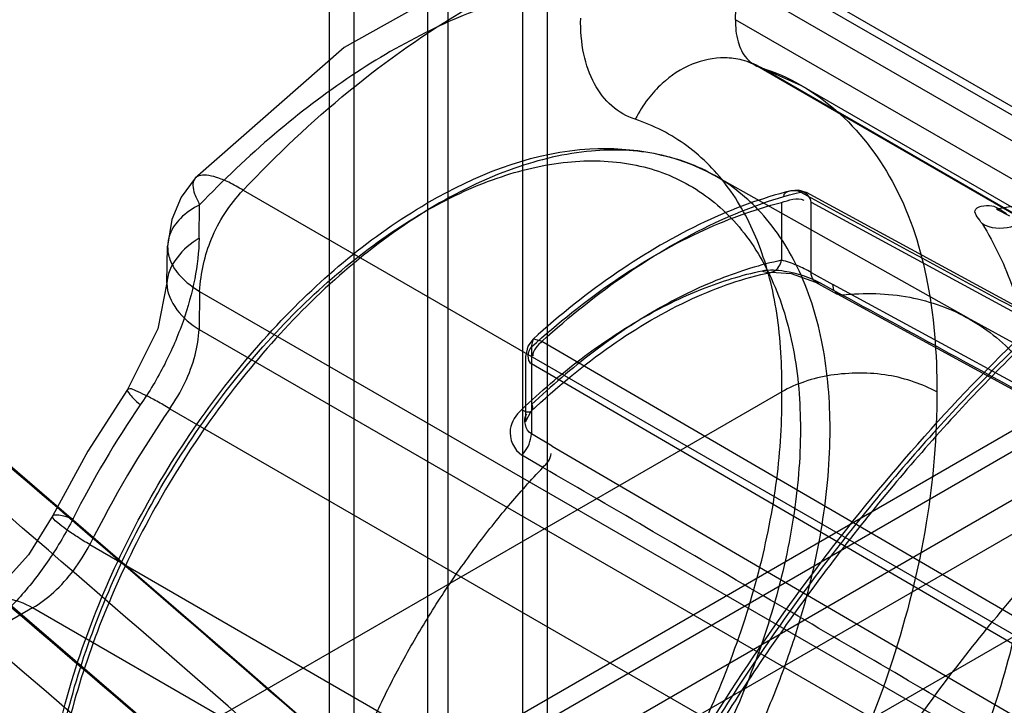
# Model space of a CAD drawing. Header units: millimetres. Extents: x 188 to 1028, y 131 to 1566.
# Tile 167 of 256: x 678 to 690, y 933 to 941. Entities that reach past the tile are written whole.
import ezdxf

# ---------------------------------------------------------------- set-up
doc = ezdxf.new("R2010")
doc.units = ezdxf.units.MM
doc.header["$LTSCALE"] = 110.325218
doc.layers.get('0').update_dxf_attribs({"linetype": 'CONTINUOUS'})

msp = doc.modelspace()

# ---------------------------------------------------------------- linework, layer by layer
at = {"color": 7, "linetype": 'CONTINUOUS'}
for p, q in [((682.897, 255.835), (682.897, 1130.065)), ((684.311, 1129.248), (684.311, 255.019)), ((682.018, 1128.84), (682.018, 246.994)), ((684.018, 1128.84), (684.018, 246.994)), ((681.725, 1120.815), (681.725, 246.586)), ((683.139, 245.769), (683.139, 1119.999)), ((670.018, 924.169), (705.019, 944.377)), ((669.539, 923.321), (705.337, 943.989)), ((670.866, 923.679), (705.868, 943.887)), ((706.045, 942.765), (670.246, 922.097)), ((701.448, 942.56), (671.437, 925.234)), ((686.036, 941.785), (695.805, 936.145)), ((696.073, 936.091), (686.304, 941.731)), ((686.547, 940.73), (686.554, 941.181)), ((686.554, 941.181), (696.322, 935.542)), ((696.322, 935.087), (686.547, 940.73)), ((687.329, 939.945), (686.684, 940.233)), ((696.57, 934.537), (686.774, 940.193)), ((696.645, 934.504), (686.846, 940.161)), ((697.14, 934.281), (687.334, 939.942)), ((689.313, 937.183), (686.288, 938.887)), ((680.706, 938.708), (690.475, 933.068)), ((695.773, 934.128), (687.388, 938.678)), ((680.183, 938.136), (680.189, 938.533)), ((687.092, 938.561), (687.092, 937.875)), ((687.442, 937.731), (687.442, 938.563)), ((687.442, 938.563), (695.827, 934.012)), ((679.802, 937.606), (679.809, 938.041)), ((687.442, 937.731), (687.698, 937.59)), ((687.494, 937.617), (687.751, 937.474)), ((687.55, 937.607), (687.807, 937.464)), ((695.827, 933.167), (687.698, 937.59)), ((680.19, 937.507), (680.183, 937.056)), ((680.19, 937.507), (689.958, 931.868)), ((687.751, 937.476), (695.88, 933.051)), ((689.294, 937.197), (697.381, 932.756)), ((680.183, 937.056), (689.958, 931.412)), ((684.25, 936.916), (692.347, 932.199)), ((684.127, 936.849), (684.127, 936.163)), ((684.054, 936.737), (684.054, 935.961)), ((684.124, 936.647), (684.124, 935.816)), ((692.221, 931.93), (684.124, 936.647)), ((687.094, 936.314), (661.563, 921.574)), ((679.836, 936.114), (689.635, 930.457)), ((684.054, 935.959), (684.122, 936.084)), ((684.37, 935.67), (684.124, 935.816)), ((684.37, 935.67), (692.221, 931.085)), ((684.261, 935.418), (684.012, 935.564)), ((678.887, 934.502), (688.7, 928.836)), ((678.209, 933.751), (676.825, 932.952)), ((688.034, 928.079), (678.209, 933.751))]:
    msp.add_line(p, q, dxfattribs=at)
for points in [[(685.556, 941.895), (683.737, 941.43), (681.905, 940.4), (680.138, 938.851)], [(683.65, 930.472), (680.721, 933.038), (677.504, 935.813), (673.997, 938.796)], [(680.138, 938.849), (679.971, 938.625), (679.859, 938.361), (679.81, 938.041)], [(687.385, 938.68), (687.294, 938.707), (687.2, 938.7)], [(689.94, 938.535), (689.64, 938.483), (689.795, 938.402)], [(686.967, 937.733), (687.207, 937.718), (687.493, 937.617)], [(679.802, 937.606), (679.695, 937.062), (679.333, 936.344)], [(687.807, 937.467), (687.751, 937.477), (687.712, 937.52), (687.698, 937.59)], [(683.619, 928.867), (680.677, 931.432), (677.456, 934.204), (673.953, 937.181)], [(684.145, 936.941), (684.081, 936.857), (684.053, 936.735)], [(684.127, 936.849), (684.15, 936.945), (684.252, 936.917)], [(679.333, 936.344), (678.865, 935.61), (678.447, 934.846)], [(678.447, 934.846), (678.159, 934.382), (677.835, 934.022), (677.559, 933.816)]]:
    msp.add_lwpolyline(points, dxfattribs=at)
for centre, radius, start, end in [((325.684, 526.113), 539.567, 48.5367, 49.90762), ((309.02, 504.479), 567.286, 48.66548, 49.9414), ((235.252, 418.505), 678.829, 48.732127, 49.835858), ((252.312, 435.484), 655.321, 48.835432, 49.939045), ((689.199, 929.51), 11.771, 145.6059, 153.2396), ((691.411, 928.215), 14.014, 145.6887, 153.3445)]:
    msp.add_arc(centre, radius, start, end, dxfattribs=at)
for points, knots in [([(680.706, 938.708), (681.493, 939.54), (683.096, 940.903), (685.103, 941.7), (686.036, 941.785)], [0, 0, 0, 0, 0.55011, 1, 1, 1, 1]), ([(684.715, 941.146), (684.418, 941.115), (683.801, 940.983), (682.886, 940.612), (681.96, 940.071), (681.045, 939.373), (680.471, 938.827), (680.189, 938.533)], [0, 0, 0, 0, 0.168222, 0.352907, 0.554184, 0.770699, 1, 1, 1, 1]), ([(685.357, 939.548), (685.255, 939.582), (685.06, 939.692), (684.849, 939.972), (684.726, 940.335), (684.706, 940.605), (684.709, 940.748)], [0, 0, 0, 0, 0.219867, 0.448516, 0.704998, 1, 1, 1, 1]), ([(686.547, 940.73), (686.544, 940.642), (686.557, 940.478), (686.658, 940.264), (686.783, 940.182), (686.846, 940.161)], [0, 0, 0, 0, 0.383187, 0.710764, 1, 1, 1, 1]), ([(686.846, 940.161), (686.777, 940.201), (686.637, 940.257), (686.356, 940.294), (686.011, 940.221), (685.709, 940.021), (685.494, 939.785), (685.4, 939.634), (685.357, 939.548)], [0, 0, 0, 0, 0.132173, 0.248515, 0.468541, 0.704613, 0.840603, 1, 1, 1, 1]), ([(686.846, 940.161), (687.18, 940.058), (687.792, 939.695), (688.481, 938.804), (688.872, 937.638), (688.934, 936.764), (688.933, 936.314)], [0, 0, 0, 0, 0.219273, 0.448631, 0.706209, 1, 1, 1, 1]), ([(684.015, 927.903), (684.485, 929.14), (685.627, 931.543), (687.827, 934.802), (690.398, 937.563), (692.361, 939.031), (693.368, 939.613)], [0, 0, 0, 0, 0.260459, 0.521283, 0.771052, 1, 1, 1, 1]), ([(693.317, 939.498), (692.762, 939.177), (691.66, 938.439), (690.106, 937.118), (688.626, 935.578), (687.251, 933.853), (686.013, 931.978), (684.936, 929.995), (684.338, 928.614), (684.072, 927.916)], [0, 0, 0, 0, 0.127514, 0.262982, 0.404969, 0.551703, 0.701196, 0.851337, 1, 1, 1, 1]), ([(687.094, 936.314), (687.1, 936.626), (687.067, 937.221), (686.861, 938.048), (686.503, 938.737), (685.996, 939.26), (685.575, 939.476), (685.357, 939.548)], [0, 0, 0, 0, 0.238626, 0.452439, 0.646019, 0.824487, 1, 1, 1, 1]), ([(678.314, 930.614), (678.314, 931.382), (678.604, 932.995), (679.612, 935.249), (681.086, 937.228), (682.835, 938.655), (684.658, 939.343), (685.846, 939.132), (686.282, 938.89)], [0, 0, 0, 0, 0.176994, 0.37117, 0.564587, 0.739805, 0.885441, 1, 1, 1, 1]), ([(687.667, 935.871), (687.667, 936.205), (687.616, 936.847), (687.351, 937.734), (686.907, 938.435), (686.315, 938.917), (685.611, 939.176), (684.782, 939.206), (683.851, 938.982), (682.88, 938.502), (681.936, 937.808), (681.071, 936.96), (680.287, 935.977), (679.614, 934.902), (679.075, 933.778), (678.685, 932.662), (678.446, 931.577), (678.386, 930.858), (678.386, 930.513)], [0, 0, 0, 0, 0.060671, 0.116055, 0.166514, 0.208848, 0.252364, 0.300258, 0.357202, 0.424412, 0.495586, 0.569138, 0.643597, 0.723294, 0.798862, 0.86949, 0.937338, 1, 1, 1, 1]), ([(678.388, 930.716), (678.388, 931.069), (678.452, 931.804), (678.71, 932.912), (679.123, 934.033), (679.674, 935.126), (680.345, 936.151), (681.111, 937.071), (681.942, 937.848), (682.807, 938.454), (683.675, 938.868), (684.52, 939.073), (685.314, 939.055), (686.021, 938.802), (686.599, 938.32), (687.017, 937.642), (687.266, 936.803), (687.315, 936.192), (687.315, 935.87)], [0, 0, 0, 0, 0.066592, 0.138544, 0.214232, 0.291401, 0.369095, 0.444901, 0.516764, 0.583192, 0.643371, 0.697249, 0.745785, 0.791134, 0.836287, 0.885017, 0.939326, 1, 1, 1, 1]), ([(680.706, 938.708), (680.65, 938.74), (680.547, 938.798), (680.401, 938.859), (680.282, 938.888), (680.187, 938.886), (680.118, 938.84), (680.104, 938.753), (680.13, 938.649), (680.171, 938.576), (680.189, 938.533)], [0, 0, 0, 0, 0.205551, 0.371252, 0.498435, 0.591582, 0.663018, 0.740466, 0.849373, 1, 1, 1, 1]), ([(680.19, 937.507), (680.203, 937.728), (680.3, 938.16), (680.541, 938.531), (680.706, 938.708)], [0, 0, 0, 0, 0.479626, 1, 1, 1, 1]), ([(687.201, 938.7), (686.851, 938.612), (686.133, 938.345), (685.107, 937.743), (684.461, 937.226), (684.145, 936.941)], [0, 0, 0, 0, 0.304574, 0.640792, 1, 1, 1, 1]), ([(684.252, 936.917), (684.572, 937.207), (685.221, 937.728), (686.25, 938.332), (686.965, 938.598), (687.314, 938.685)], [0, 0, 0, 0, 0.363241, 0.697495, 1, 1, 1, 1]), ([(684.971, 923.459), (685.017, 923.785), (685.13, 924.438), (685.359, 925.423), (685.649, 926.412), (685.998, 927.41), (686.401, 928.396), (686.861, 929.38), (687.366, 930.336), (687.923, 931.278), (688.517, 932.177), (689.149, 933.04), (689.81, 933.86), (690.504, 934.629), (691.229, 935.353), (691.966, 936.013), (692.727, 936.615), (693.489, 937.143), (694.262, 937.603), (695.028, 937.986), (695.792, 938.292), (696.541, 938.518), (697.276, 938.662), (697.987, 938.722), (698.672, 938.698), (699.114, 938.625), (699.327, 938.575)], [0, 0, 0, 0, 0.043353, 0.087511, 0.133391, 0.179357, 0.227041, 0.273998, 0.322623, 0.369728, 0.418498, 0.464783, 0.510896, 0.557446, 0.601526, 0.646128, 0.687972, 0.729502, 0.76847, 0.806611, 0.842418, 0.877036, 0.909703, 0.941088, 0.97108, 1, 1, 1, 1]), ([(695.702, 934.135), (694.771, 934.64), (692.907, 935.65), (690.112, 937.168), (688.247, 938.179), (687.314, 938.685)], [0, 0, 0, 0, 0.333097, 0.666342, 1, 1, 1, 1]), ([(680.189, 938.533), (680.11, 938.494), (679.963, 938.395), (679.833, 938.212), (679.801, 938.034), (679.835, 937.854), (679.963, 937.662), (680.111, 937.554), (680.19, 937.507)], [0, 0, 0, 0, 0.208403, 0.379046, 0.491877, 0.606326, 0.783364, 1, 1, 1, 1]), ([(684.127, 936.849), (684.437, 937.13), (685.065, 937.634), (686.061, 938.219), (686.754, 938.477), (687.092, 938.561)], [0, 0, 0, 0, 0.363228, 0.697504, 1, 1, 1, 1]), ([(689.469, 938.31), (689.438, 938.36), (689.304, 938.497), (689.612, 938.556), (689.702, 938.463), (689.759, 938.429)], [0, 0, 0, 0, 0.303993, 0.657248, 1, 1, 1, 1]), ([(689.469, 938.31), (689.568, 938.252), (689.837, 938.239), (690.053, 938.38), (690.135, 938.478)], [0, 0, 0, 0, 0.472798, 1, 1, 1, 1]), ([(689.469, 938.31), (689.62, 938.07), (689.873, 937.526), (690.091, 936.613), (690.159, 935.591), (690.079, 934.486), (689.852, 933.327), (689.611, 932.552), (689.469, 932.162)], [0, 0, 0, 0, 0.134001, 0.280982, 0.442084, 0.616862, 0.803671, 1, 1, 1, 1]), ([(680.183, 938.136), (680.181, 937.975), (680.142, 937.639), (680.001, 937.138), (679.784, 936.635), (679.593, 936.314), (679.486, 936.159)], [0, 0, 0, 0, 0.227528, 0.474147, 0.733893, 1, 1, 1, 1]), ([(680.183, 938.136), (679.993, 938.026), (679.611, 937.597), (679.993, 937.169), (680.183, 937.056)], [0, 0, 0, 0, 0.497667, 1, 1, 1, 1]), ([(687.092, 937.875), (686.842, 937.824), (686.33, 937.664), (685.58, 937.293), (684.832, 936.789), (684.359, 936.384), (684.127, 936.163)], [0, 0, 0, 0, 0.220853, 0.461839, 0.722294, 1, 1, 1, 1]), ([(686.862, 937.751), (686.903, 937.728), (687.023, 937.721), (687.079, 937.824), (687.092, 937.875)], [0, 0, 0, 0, 0.471394, 1, 1, 1, 1]), ([(687.442, 937.731), (687.388, 937.762), (687.275, 937.818), (687.155, 937.861), (687.092, 937.875)], [0, 0, 0, 0, 0.489109, 1, 1, 1, 1]), ([(684.006, 936.101), (684.23, 936.315), (684.683, 936.703), (685.402, 937.188), (686.123, 937.546), (686.62, 937.701), (686.862, 937.751)], [0, 0, 0, 0, 0.278597, 0.534818, 0.777639, 1, 1, 1, 1]), ([(684.122, 936.084), (684.419, 936.366), (685.022, 936.867), (685.98, 937.433), (686.645, 937.666), (686.965, 937.732)], [0, 0, 0, 0, 0.370213, 0.704637, 1, 1, 1, 1]), ([(686.862, 937.751), (686.949, 937.768), (687.19, 937.752), (687.42, 937.678), (687.55, 937.607)], [0, 0, 0, 0, 0.373534, 1, 1, 1, 1]), ([(687.55, 937.607), (687.523, 937.604), (687.458, 937.633), (687.442, 937.699), (687.442, 937.731)], [0, 0, 0, 0, 0.455723, 1, 1, 1, 1]), ([(687.807, 937.464), (688.074, 937.492), (688.604, 937.481), (689.349, 937.215), (689.959, 936.704), (690.238, 936.246), (690.35, 935.996)], [0, 0, 0, 0, 0.255689, 0.49784, 0.738579, 1, 1, 1, 1]), ([(687.807, 937.467), (688.71, 936.975), (690.517, 935.99), (693.226, 934.516), (695.031, 933.532), (695.934, 933.041)], [0, 0, 0, 0, 0.333486, 0.666929, 1, 1, 1, 1]), ([(679.836, 936.114), (679.904, 936.212), (680.023, 936.416), (680.143, 936.734), (680.18, 936.953), (680.183, 937.056)], [0, 0, 0, 0, 0.351081, 0.696624, 1, 1, 1, 1]), ([(705.514, 930.619), (705.514, 931.167), (705.443, 932.219), (705.088, 933.69), (704.493, 934.946), (703.666, 935.948), (702.624, 936.657), (701.405, 937.039), (700.061, 937.086), (698.636, 936.81), (697.165, 936.227), (695.683, 935.358), (694.226, 934.224), (692.831, 932.857), (691.532, 931.291), (690.365, 929.566), (689.363, 927.733), (688.55, 925.836), (687.949, 923.926), (687.575, 922.049), (687.483, 920.808), (687.483, 920.209)], [0, 0, 0, 0, 0.051207, 0.097984, 0.140578, 0.179831, 0.217935, 0.256582, 0.297574, 0.342236, 0.391225, 0.444646, 0.50217, 0.563148, 0.626718, 0.691871, 0.757376, 0.821564, 0.884232, 0.944043, 1, 1, 1, 1]), ([(706.928, 930.211), (706.928, 930.786), (706.853, 931.889), (706.476, 933.431), (705.846, 934.743), (704.969, 935.785), (703.867, 936.514), (702.58, 936.896), (701.164, 936.924), (699.666, 936.611), (698.121, 935.975), (696.568, 935.037), (695.044, 933.822), (693.588, 932.362), (692.238, 930.694), (691.035, 928.868), (690.009, 926.93), (689.186, 924.932), (688.591, 922.923), (688.351, 921.573), (688.277, 920.911)], [0, 0, 0, 0, 0.05418, 0.103612, 0.14857, 0.190024, 0.230301, 0.271221, 0.314744, 0.362247, 0.414406, 0.471305, 0.532561, 0.597461, 0.665059, 0.734189, 0.803043, 0.871257, 0.937334, 1, 1, 1, 1]), ([(689.868, 936.782), (689.374, 936.294), (688.42, 935.255), (687.117, 933.561), (685.943, 931.738), (684.921, 929.823), (684.349, 928.495), (684.094, 927.825)], [0, 0, 0, 0, 0.194105, 0.39383, 0.596555, 0.799533, 1, 1, 1, 1]), ([(688.275, 921.087), (688.349, 921.75), (688.592, 923.105), (689.192, 925.103), (690.013, 927.075), (691.037, 928.989), (692.222, 930.766), (693.545, 932.384), (694.911, 933.746), (696.323, 934.877), (697.738, 935.759), (699.189, 936.401), (700.626, 936.759), (702.004, 936.803), (703.277, 936.517), (704.409, 935.885), (705.372, 934.884), (706.083, 933.536), (706.495, 931.926), (706.575, 930.791), (706.575, 930.211)], [0, 0, 0, 0, 0.064048, 0.131637, 0.199846, 0.268733, 0.339652, 0.404497, 0.469026, 0.524434, 0.577792, 0.628567, 0.676144, 0.718982, 0.759784, 0.799804, 0.841609, 0.891332, 0.944312, 1, 1, 1, 1]), ([(688.19, 919.801), (688.19, 920.396), (688.281, 921.631), (688.652, 923.503), (689.252, 925.413), (690.065, 927.315), (691.071, 929.158), (692.246, 930.893), (693.554, 932.467), (694.957, 933.837), (696.418, 934.969), (697.9, 935.833), (699.367, 936.409), (700.785, 936.679), (702.12, 936.629), (703.331, 936.248), (704.368, 935.544), (705.194, 934.546), (705.791, 933.293), (706.149, 931.818), (706.221, 930.762), (706.221, 930.211)], [0, 0, 0, 0, 0.055603, 0.115216, 0.177873, 0.242236, 0.308083, 0.373666, 0.437632, 0.49887, 0.556467, 0.6098, 0.658579, 0.702954, 0.743652, 0.782039, 0.819943, 0.859065, 0.901617, 0.948494, 1, 1, 1, 1]), ([(688.349, 920.986), (688.488, 922.24), (689.103, 924.812), (690.753, 928.46), (693.03, 931.776), (695.717, 934.444), (698.575, 936.22), (701.399, 936.96), (703.188, 936.563), (703.882, 936.162)], [0, 0, 0, 0, 0.15549, 0.322841, 0.490906, 0.648341, 0.78619, 0.90124, 1, 1, 1, 1]), ([(688.933, 936.314), (688.847, 936.361), (688.658, 936.441), (688.35, 936.522), (688.016, 936.544), (687.681, 936.521), (687.369, 936.446), (687.18, 936.364), (687.094, 936.314)], [0, 0, 0, 0, 0.153584, 0.319664, 0.498504, 0.677801, 0.844299, 1, 1, 1, 1]), ([(679.836, 936.114), (679.785, 936.145), (679.688, 936.2), (679.555, 936.274), (679.444, 936.318), (679.381, 936.357), (679.32, 936.342), (679.361, 936.284), (679.406, 936.233), (679.457, 936.185), (679.486, 936.159)], [0, 0, 0, 0, 0.223353, 0.418357, 0.57026, 0.665085, 0.700641, 0.752965, 0.854925, 1, 1, 1, 1]), ([(685.357, 930.923), (685.579, 931.261), (685.987, 931.958), (686.479, 933.05), (686.838, 934.158), (687.055, 935.248), (687.1, 935.967), (687.094, 936.314)], [0, 0, 0, 0, 0.211414, 0.420626, 0.625, 0.81866, 1, 1, 1, 1]), ([(688.933, 936.314), (688.936, 935.792), (688.843, 934.709), (688.432, 933.078), (687.768, 931.447), (687.175, 930.409), (686.846, 929.907)], [0, 0, 0, 0, 0.228515, 0.47618, 0.736162, 1, 1, 1, 1]), ([(684.006, 936.101), (683.942, 936.041), (683.814, 935.862), (683.916, 935.622), (684.012, 935.564)], [0, 0, 0, 0, 0.439712, 1, 1, 1, 1]), ([(684.127, 936.163), (684.138, 936.151), (684.141, 936.112), (684.115, 936.07), (684.061, 936.072), (684.018, 936.096), (684.006, 936.101)], [0, 0, 0, 0, 0.273154, 0.448003, 0.660722, 1, 1, 1, 1]), ([(678.386, 930.513), (678.386, 930.345), (678.399, 930.019), (678.463, 929.541), (678.571, 929.092), (678.723, 928.679), (678.918, 928.31), (679.157, 927.984), (679.44, 927.705), (679.767, 927.483), (680.125, 927.323), (680.501, 927.228), (680.891, 927.192), (681.286, 927.211), (681.689, 927.281), (682.098, 927.398), (682.516, 927.564), (682.946, 927.78), (683.382, 928.046), (683.821, 928.363), (684.254, 928.724), (684.675, 929.125), (685.079, 929.561), (685.465, 930.031), (685.833, 930.533), (686.176, 931.064), (686.492, 931.615), (686.785, 932.202), (687.048, 932.819), (687.274, 933.461), (687.451, 934.098), (687.576, 934.714), (687.65, 935.304), (687.667, 935.685), (687.667, 935.871)], [0, 0, 0, 0, 0.030349, 0.059157, 0.08729, 0.113864, 0.138823, 0.162643, 0.186843, 0.210588, 0.23382, 0.257557, 0.280576, 0.304675, 0.328951, 0.354524, 0.381766, 0.410409, 0.441636, 0.474261, 0.508459, 0.543804, 0.579613, 0.616174, 0.654055, 0.692273, 0.73076, 0.769107, 0.811147, 0.85241, 0.892323, 0.930915, 0.966239, 1, 1, 1, 1]), ([(687.315, 935.87), (687.315, 935.517), (687.251, 934.782), (686.993, 933.674), (686.58, 932.553), (686.028, 931.46), (685.358, 930.435), (684.591, 929.515), (683.76, 928.738), (682.896, 928.132), (682.028, 927.718), (681.183, 927.513), (680.389, 927.531), (679.682, 927.784), (679.104, 928.266), (678.685, 928.944), (678.436, 929.783), (678.388, 930.394), (678.388, 930.716)], [0, 0, 0, 0, 0.066592, 0.138544, 0.214232, 0.291401, 0.369095, 0.444901, 0.516764, 0.583192, 0.643371, 0.697249, 0.745785, 0.791134, 0.836287, 0.885017, 0.939326, 1, 1, 1, 1]), ([(684.012, 935.564), (684.022, 935.574), (684.083, 935.643), (684.116, 935.729), (684.124, 935.816)], [0, 0, 0, 0, 0.139686, 1, 1, 1, 1]), ([(681.716, 931.011), (681.775, 931.209), (681.906, 931.605), (682.141, 932.197), (682.417, 932.788), (682.732, 933.372), (683.081, 933.937), (683.455, 934.469), (683.847, 934.964), (684.121, 935.27), (684.261, 935.418)], [0, 0, 0, 0, 0.120581, 0.243524, 0.372161, 0.501661, 0.631248, 0.759946, 0.881126, 1, 1, 1, 1]), ([(692.114, 930.836), (691.242, 931.344), (689.496, 932.362), (686.88, 933.892), (685.134, 934.91), (684.26, 935.419)], [0, 0, 0, 0, 0.333143, 0.666436, 1, 1, 1, 1]), ([(686.35, 925.17), (686.593, 925.921), (687.162, 927.413), (688.224, 929.571), (689.485, 931.631), (690.91, 933.541), (691.969, 934.707), (692.519, 935.251)], [0, 0, 0, 0, 0.198472, 0.4011, 0.604493, 0.805223, 1, 1, 1, 1]), ([(678.689, 934.81), (678.604, 934.642), (678.415, 934.32), (678.079, 933.886), (677.706, 933.518), (677.43, 933.32), (677.29, 933.239)], [0, 0, 0, 0, 0.26511, 0.524571, 0.771558, 1, 1, 1, 1]), ([(678.887, 934.502), (678.835, 934.533), (678.741, 934.592), (678.612, 934.676), (678.521, 934.753), (678.456, 934.795), (678.444, 934.859), (678.515, 934.856), (678.585, 934.842), (678.652, 934.822), (678.689, 934.81)], [0, 0, 0, 0, 0.22109, 0.414435, 0.565496, 0.660738, 0.69968, 0.753967, 0.85595, 1, 1, 1, 1]), ([(678.209, 933.751), (678.299, 933.803), (678.477, 933.939), (678.705, 934.195), (678.832, 934.396), (678.887, 934.502)], [0, 0, 0, 0, 0.305504, 0.65117, 1, 1, 1, 1]), ([(678.209, 933.751), (678.022, 933.859), (677.475, 933.984), (677.293, 933.453), (677.29, 933.239)], [0, 0, 0, 0, 0.502374, 1, 1, 1, 1])]:
    msp.add_open_spline(points, degree=3, knots=knots, dxfattribs=at)
for points in [[(687.314, 938.685), (687.252, 938.716), (687.117, 938.703), (687.113, 938.634)], [(687.442, 938.563), (687.442, 938.622), (687.371, 938.699), (687.314, 938.685)], [(687.092, 938.561), (687.176, 938.588), (687.276, 938.627), (687.355, 938.589)], [(684.25, 936.916), (684.199, 936.869), (684.139, 936.81), (684.14, 936.741)], [(684.127, 936.849), (684.075, 936.806), (684.064, 936.678), (684.124, 936.647)], [(684.124, 935.816), (684.055, 935.859), (684.022, 935.987), (684.069, 936.053)], [(684.261, 935.418), (684.305, 935.463), (684.357, 935.518), (684.357, 935.582)]]:
    msp.add_open_spline(points, degree=3, dxfattribs=at)

doc.saveas('drawing.dxf')
